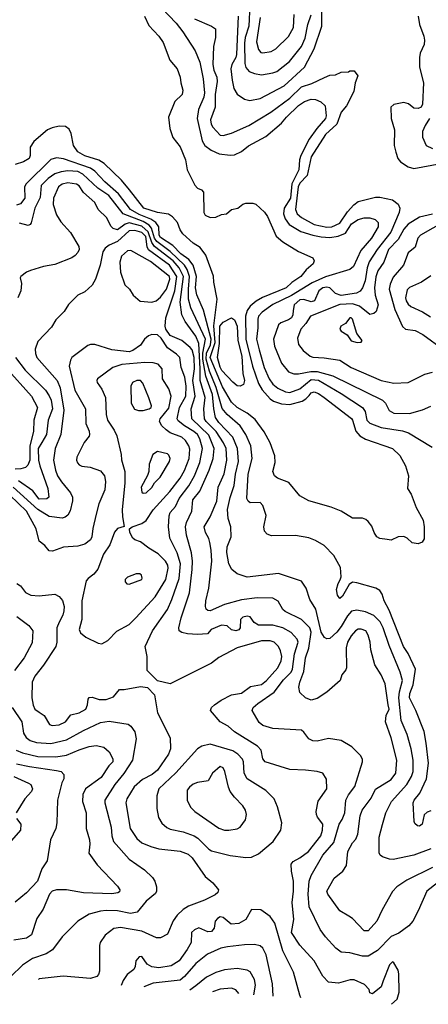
# Model space of a CAD drawing. Extents: x 501367 to 657802, y 482273 to 547541.
# Tile 24 of 256: x 527567 to 530436, y 486590 to 493510. Entities that reach past the tile are written whole.
import ezdxf

# ---------------------------------------------------------------- set-up
doc = ezdxf.new("R2010")
doc.units = 0

msp = doc.modelspace()

# ---------------------------------------------------------------- linework, layer by layer
at = {"layer": '0CON20XD'}
for points in [[(528565, 493591.8), (528665, 493486.2), (528713.3, 493423.3), (528799.7, 493289.7), (528831.6, 493211.6), (528855.7, 493095), (528865.2, 492994.8), (528859.4, 492965), (528822.4, 492877.6), (528814.1, 492815), (528847.6, 492657.6), (528866.5, 492626.5), (528912.6, 492592.6), (528967.6, 492567.6), (529045, 492558.2), (529075, 492560.9), (529125, 492583.3), (529175, 492622.7), (529295, 492689.6), (529406.5, 492783.5)], [(529102, 493535), (529090.2, 493265), (529085, 493244.5), (529055.7, 493194.3), (529049.3, 493165), (529058, 493085), (529071.9, 493025), (529095, 492986), (529145, 492951.4), (529182.1, 492942.1), (529255, 492956.2), (529425, 493045.3), (529567.5, 493175), (529635.3, 493305), (529689.1, 493465), (529688.4, 493625)], [(529183.1, 493613.1), (529175.2, 493465), (529151.5, 493385), (529146.1, 493343.9), (529148.7, 493201.3), (529154.5, 493174.5), (529177.5, 493145), (529215, 493130.6), (529265, 493122), (529344.7, 493135.3), (529373.7, 493146.3), (529461.5, 493215), (529545, 493321.8), (529570.9, 493379.1), (529590, 493475), (529614.3, 493545)], [(528443.5, 493535), (528475, 493468.8), (528544.3, 493395), (528575, 493350), (528622, 493225), (528673.9, 493163.9), (528693.8, 493105), (528699.2, 493065), (528712.9, 493015), (528708.1, 492985), (528656.2, 492933.8), (528611.4, 492825), (528620.6, 492745), (528642.6, 492682.6), (528695, 492616.7), (528731.4, 492525), (528744, 492455), (528797.3, 492347.3), (528815, 492326.2), (528845, 492313.3), (528857.7, 492297.7), (528861.2, 492155), (528870, 492135), (528905, 492120), (528945, 492122), (528985, 492140), (529020, 492145), (529055, 492176.7), (529100, 492185), (529135, 492213.3), (529155, 492220), (529205, 492220), (529225, 492213.3), (529285.9, 492155.9), (529307, 492127), (529368.6, 491988.6), (529415, 491947.5), (529525, 491881.4), (529625, 491836.2), (529636, 491815), (529628, 491795), (529578.8, 491751.2), (529541.5, 491705), (529478.3, 491661.7), (529437.9, 491625), (529271.8, 491558.2), (529227.9, 491532.1), (529185, 491496.2), (529164.8, 491465.2), (529152.1, 491425), (529154.6, 491265), (529201.5, 491075), (529242.9, 490952.9), (529269.2, 490909.2), (529325.9, 490845.9), (529349.5, 490829.5), (529405, 490811), (529464.1, 490805.9), (529550.9, 490829.1), (529575.9, 490844.1), (529599.3, 490869.3), (529615, 490888.2), (529635, 490894), (529665, 490882.2), (529704.5, 490855), (529896.3, 490706.3), (529905, 490694.2), (529926.8, 490616.8), (529955.5, 490585), (529995, 490562), (530185.8, 490495), (530236.2, 490446.2), (530276.9, 490375), (530297.8, 490305), (530291.4, 490215), (530315.4, 490175.4), (530350.9, 490080.9), (530401.4, 489991.4), (530408.4, 489945), (530407.6, 489862.4), (530393.3, 489836.7), (530365, 489826.8), (530324, 489834), (530288, 489865), (530265, 489876.7), (530225, 489874.2), (530175, 489852.5), (530147.7, 489857.7)], [(528795, 493515.4), (528914.4, 493464.4), (528941.2, 493445), (528942.5, 493385), (528928.3, 493321.7), (528923.1, 493195), (528931.1, 493155), (528951, 493105), (528952.7, 493075), (528940.8, 492985), (528939, 492895), (528908, 492805), (528912.5, 492775), (528923.8, 492753.8), (528975, 492698.8), (528995, 492695.4), (529055, 492712), (529175.6, 492765), (529329.7, 492860.3), (529465, 492958), (529545, 493037.5), (529619.4, 493060.6), (529707.4, 493102.6), (529745, 493119.2), (529785, 493122), (529825, 493140), (529875, 493142.5), (529885, 493150), (529915, 493150), (529942.5, 493115), (529922, 493065), (529914, 493005), (529860.8, 492905), (529825, 492858.8), (529794.4, 492775.6), (529715, 492702.5), (529613.1, 492545), (529584.9, 492415.1), (529535, 492361), (529522.2, 492335), (529503.1, 492175), (529515.3, 492145), (529545, 492118.4), (529635, 492071.1), (529725, 492051.5), (529758.6, 492055), (529815, 492080), (529869.8, 492160.2), (529912.4, 492207.6), (529945, 492232.5), (530065, 492262.5), (530095, 492262.5), (530185, 492243.1), (530223.7, 492213.7), (530237.5, 492185), (530230.8, 492155), (530172.9, 492017.1), (530076.3, 491893.7), (530021.6, 491808.4), (530007, 491765), (529992.3, 491675), (529974.7, 491625), (529957.2, 491602.8), (529931.5, 491588.5), (529825, 491572.4), (529785.7, 491585.7), (529745, 491625.7), (529725, 491630.6), (529695, 491626), (529667.7, 491605), (529636.9, 491535), (529615, 491527.9), (529562.3, 491542.3), (529535, 491540.4), (529495.3, 491505), (529488.6, 491465), (529485.2, 491434.8), (529475, 491413.3), (529455, 491399.5), (529400.7, 491379.3), (529384.6, 491365.4), (529349.3, 491265), (529356.7, 491215), (529406.5, 491096.5), (529455.3, 491035.3), (529492, 491022), (529525, 491020.3), (529612.6, 491037.4), (529656.1, 491036.1), (529765, 491006.7), (530114.8, 490834.8), (530135.2, 490815.2), (530162.6, 490762.6), (530193.9, 490743.9), (530305, 490742.8), (530395, 490768.2), (530455, 490792.7)], [(529254.8, 493525), (529230, 493355), (529245, 493299.2), (529260.2, 493280.2), (529275, 493276.9), (529333.6, 493286.4), (529365, 493304.4), (529455, 493391.4), (529488.8, 493455), (529494, 493546)], [(530366.2, 493535), (530374.7, 493475), (530405.3, 493395), (530410.2, 493365), (530406.8, 493335), (530380.3, 493275), (530374.2, 493245), (530375.3, 493175), (530401.9, 493065), (530396.2, 492915), (530387.3, 492895), (530365, 492885.4), (530335, 492888.5), (530298.3, 492918.3), (530265, 492927.5), (530195, 492913.1), (530173.9, 492896.1), (530174.5, 492815), (530200, 492735), (530195.6, 492625), (530207.6, 492577.6), (530223.2, 492533.2), (530240.5, 492510.5), (530295, 492475.7), (530335, 492463.3), (530625, 492518.1)], [(529406.5, 492783.5), (529440, 492825), (529525, 492907.6), (529566.9, 492935), (529615, 492950.2), (529645, 492948.4), (529682.7, 492932.7), (529712.8, 492905), (529719.5, 492835), (529714.8, 492815), (529654.3, 492745), (529600.2, 492669.8), (529542.2, 492555), (529532.9, 492525), (529526.5, 492455), (529478.1, 492355), (529469.3, 492255), (529424.8, 492185), (529418.5, 492145), (529431.3, 492111.3), (529459.4, 492069.4), (529541, 492021), (529625, 491995.2), (529685, 491983.9), (529745, 491979.1), (529802.4, 491987.6), (529855, 492009.7), (529896.4, 492075), (529945, 492105.2), (529985, 492117.1), (530025, 492118.2), (530064.2, 492105), (530083.9, 492083.9), (530085, 492052.9), (530038.1, 491975), (529962.8, 491887.2), (529911.2, 491775), (529885, 491754.1), (529715, 491702.3), (529620.1, 491659.9), (529475, 491571.2), (529345, 491507), (529269.3, 491455), (529244.8, 491425.2), (529240.2, 491405), (529240.2, 491345), (529230.2, 491265), (529248.6, 491188.6), (529284.3, 491065), (529318.8, 490985), (529345, 490949.3), (529380.7, 490920.7), (529432.9, 490895), (529465, 490889.8), (529535, 490914.3), (529615, 490980.5), (529665, 490975.8), (529825, 490882.3), (529973.6, 490785), (529992.7, 490755), (530005.3, 490695.3), (530025, 490674.6), (530105, 490644.7), (530255, 490620.3), (530296.4, 490606.4), (530464.2, 490505)], [(530147.7, 489857.7), (530095, 489864.2), (530075.8, 489875.8), (530055.7, 489905.7), (530039.4, 489949.4), (530015, 489984), (529997.4, 489997.4), (529975, 490005.6), (529905, 490007.1), (529825, 490055.6), (529755, 490084.4), (529598.6, 490128.6), (529535, 490164), (529456.9, 490256.9), (529378.3, 490288.3), (529356, 490305), (529344.5, 490335), (529361.4, 490398.6), (529358.8, 490445), (529325.4, 490535), (529283.5, 490613.5), (529220.1, 490700.1), (529164.3, 490744.3), (529094.6, 490785), (529055, 490820.7), (528990.2, 490930.2), (528904.4, 491135), (528939.4, 491240.6), (528931.1, 491358.9), (528954.6, 491544.6), (528929.5, 491665), (528927, 491707), (528875.4, 491855.4), (528835, 491908.8), (528785, 491938.8), (528713.3, 492005), (528695, 492032.5), (528676.2, 492085), (528640, 492125), (528613.3, 492143.3), (528536, 492154), (528440, 492185), (528338.5, 492315), (528282.6, 492382.6), (528159.8, 492499.8), (528121.9, 492521.9), (528025, 492554), (527975, 492580), (527944.3, 492625), (527929.2, 492709.2), (527915, 492741.2), (527889, 492759), (527845, 492762.1), (527795, 492750.7), (527761.4, 492735), (527666.7, 492653.3), (527641.5, 492615), (527640.5, 492555), (527633.3, 492535), (527595, 492510), (527535, 492492.5)], [(530445.3, 492815), (530413.8, 492765), (530396.5, 492725), (530395.6, 492685), (530421.4, 492625), (530465, 492604.2)], [(530455, 487950.8), (530428.8, 487941.2), (530408.3, 487921.7), (530393.8, 487855), (530375, 487842), (530360, 487845), (530341.7, 487861.7), (530337.5, 487875), (530328.9, 488005), (530336.7, 488025), (530377.3, 488072.7), (530424.1, 488175), (530436.9, 488285), (530420.4, 488425), (530408.1, 488508.1), (530349.6, 488655), (530304.1, 488745), (530307.8, 488775), (530329.8, 488835), (530345.3, 488945.3), (530294.6, 489055), (530262.7, 489105), (530161.1, 489361.1), (530127.1, 489425), (530112.7, 489472.7), (530095, 489498.8), (530067.5, 489515), (529935, 489552.9), (529905, 489556), (529879.7, 489540.3), (529835, 489459.2), (529815, 489442.5), (529798.5, 489465), (529791.5, 489505), (529802.4, 489547.6), (529816.8, 489573.2), (529824, 489595), (529819.5, 489659.5), (529774, 489745), (529705, 489814), (529645, 489849.2), (529597.9, 489867.9), (529504.3, 489885.7), (529335, 489881.2), (529303.9, 489893.9), (529286.7, 489915), (529280.8, 489945), (529296.9, 490025), (529275, 490096.2), (529255, 490115.8), (529185, 490114.4), (529170.6, 490125), (529161.8, 490145), (529172.1, 490315), (529198.7, 490425), (529191.2, 490515), (529154.2, 490595), (529114.7, 490655), (529024.9, 490734.9), (528988, 490778), (528946.5, 490925), (528900.7, 491040.7), (528877.7, 491125), (528879.8, 491165), (528906.2, 491225), (528911.9, 491265), (528857.3, 491467.3), (528811.5, 491575), (528802.4, 491625), (528808.2, 491705), (528784.2, 491785), (528754.7, 491824.7), (528697.7, 491865), (528642.7, 491922.7), (528555, 491978.9), (528547.4, 491995), (528544.5, 492055), (528523.6, 492085), (528488.6, 492108.6), (528405, 492140.3), (528345, 492174.8), (528260.2, 492285), (528165, 492369.8), (528094.3, 492445), (528065, 492466.2), (527875, 492532.1), (527825, 492539.1), (527785, 492527.2), (527612, 492355), (527602, 492335), (527603.2, 492255), (527573.2, 492216.7), (527543.9, 492206.1)], [(530455, 487682.1), (530335, 487638.4), (530188.8, 487608.8), (530165, 487610), (530115, 487626.9), (530099.2, 487639.2), (530091.1, 487655), (530090.9, 487765), (530115, 487854), (530138.8, 487935), (530178.8, 488015), (530284.7, 488135), (530319.4, 488190.6), (530330.2, 488225), (530330, 488305), (530315.7, 488385), (530286.9, 488485), (530245.2, 488585), (530228.5, 488745), (530233.1, 488786.9), (530256.1, 488865), (530239.5, 488925), (530160.8, 489110.8), (530119.8, 489235), (530098.6, 489278.6), (530053.6, 489323.6), (529995, 489348.9), (529935, 489359.5), (529896.8, 489353.2), (529869.2, 489320.8), (529825.5, 489244.5), (529794.7, 489205), (529745, 489160.8), (529725, 489159.4), (529707.8, 489167.8), (529684.9, 489204.9), (529646, 489366), (529604, 489434), (529578.5, 489515), (529545, 489563.3), (529385, 489616.7), (529165, 489590.8), (529095, 489614.6), (529055.7, 489645.7), (529036.4, 489686.4), (529021, 489765), (529025.2, 489804.8), (529051.5, 489875), (529050.4, 489945), (529032, 490005), (529026.5, 490066.5), (529045, 490151.4), (529072.9, 490235), (529082.8, 490315), (529104.8, 490405), (529096.5, 490495), (529062.7, 490575), (528965, 490678.8), (528942.9, 490715), (528930, 490775), (528920.6, 490875), (528874.4, 491004.4), (528853.3, 491125), (528853.9, 491166.1), (528871.6, 491265), (528768.1, 491485), (528752.5, 491545), (528751.5, 491615), (528759.7, 491705), (528743.1, 491753.1), (528723.7, 491785), (528625, 491880.3), (528529.9, 491949.9), (528514, 491975), (528493.5, 492043.5), (528476.4, 492066.4), (528435, 492091.5), (528294.6, 492144.6), (528192.1, 492275), (528115.8, 492325.8), (528011.2, 492425), (527975, 492442.5), (527905, 492447.1), (527858.8, 492441.2), (527815, 492426.3), (527766.8, 492393.2), (527718.2, 492345), (527710.5, 492259.5), (527674.7, 492184.7), (527648, 492082), (527640.6, 492069.4), (527627.5, 492062.5), (527565, 492078.9)], [(530465, 487550.7), (530285, 487461.9), (530216, 487415), (530185, 487383.8), (530112.9, 487255), (530076, 487175), (530015, 487106.2), (529985, 487106.2), (529905, 487194), (529879.1, 487209.1), (529815, 487248), (529730.6, 487365), (529723.3, 487385), (529774.5, 487475.5), (529835.3, 487524.7), (529861.8, 487565), (529871.5, 487665), (529905, 487724), (529928.3, 487751.7), (529942.2, 487785), (529958.8, 487915), (529971.5, 487955), (530035, 488038.8), (530065, 488102), (530175, 488169.5), (530207.7, 488215), (530215.5, 488305), (530175, 488463.3), (530135.9, 488575), (530140.5, 488619.5), (530161.9, 488665), (530154.4, 488695), (530132.4, 488842.4), (530105, 488906.2), (530062, 488975), (530032.1, 489082.1), (530027.3, 489135), (530014.4, 489184.4), (529998, 489215), (529965, 489226.4), (529945, 489225.5), (529926, 489215), (529895, 489179.4), (529868.8, 489135), (529860, 489095), (529862.5, 488955), (529858.3, 488941.7), (529828.8, 488905), (529817.5, 488865), (529725, 488782.9), (529655, 488739.2), (529615, 488728.6), (529573.3, 488745), (529535, 488782.5), (529527.7, 488817.7), (529533.8, 488855), (529561.7, 488928.3), (529574.5, 489024.5), (529598, 489092), (529613.6, 489206.4), (529604.6, 489235), (529545, 489293.8), (529430.4, 489350.4), (529415.2, 489365.2), (529382.3, 489422.3), (529344.1, 489444.1), (529235, 489446.7), (529125, 489433.1), (529005, 489399.1), (528905, 489354.5), (528887.3, 489357.3), (528877.1, 489367.1), (528870.9, 489385), (528874, 489425), (528896.2, 489515), (528915.4, 489705), (528912.1, 489782.1), (528902.9, 489835), (528895, 489863.8), (528871.4, 489905), (528862.9, 489945), (528903.8, 490016.2), (528950.6, 490125), (528959.7, 490225), (528984.5, 490275.5), (529002.5, 490317.5), (529022.6, 490415), (529016, 490495), (528998.4, 490535), (528946.2, 490615), (528877.2, 490685), (528864.8, 490705), (528860.2, 490775), (528869.6, 490855), (528833.8, 490975), (528835.2, 491055), (528824.9, 491234.9), (528805, 491284.7), (528728.4, 491388.4), (528705.2, 491435), (528693.5, 491523.5), (528717.7, 491705), (528685.9, 491765), (528644.4, 491815), (528514.9, 491915), (528494.8, 491944.8), (528468.5, 492018.5), (528425, 492057.7), (528335, 492081.9), (528307.9, 492072.1), (528255, 492033.7), (528222.5, 492042.5), (528208.3, 492058.3), (528178.3, 492118.3), (528118.6, 492175), (528095, 492223.8), (528014.2, 492294.2), (527985, 492342.7), (527965, 492354.7), (527905, 492363.3), (527865, 492353.7), (527840.4, 492335), (527804.6, 492255), (527801.7, 492211.7), (527825, 492138.8), (527855, 492090), (527924.2, 492015), (527982.2, 491915), (527984.5, 491895), (527976, 491874), (527957.8, 491852.2), (527932.5, 491835), (527815, 491788.5), (527735, 491774.3), (527642.6, 491747.4), (527614.6, 491735.4), (527575, 491705.8), (527571.4, 491695), (527580.6, 491655), (527576.3, 491603.7), (527554.5, 491555.5)], [(530465, 492143.8), (530375, 492122.7), (530295, 492071.6), (530265, 492037.3), (530224.4, 491965), (530157, 491895), (530123.7, 491806.3), (530082.8, 491745), (530068, 491702), (530057.9, 491625), (530062.7, 491572.7), (530084.4, 491505), (530070.7, 491459.3), (530055, 491445.7), (530025, 491436.9), (529954.3, 491495.7), (529905, 491512.8), (529815, 491507.4), (529608.5, 491425), (529576.2, 491375), (529541.1, 491335), (529517.9, 491272.1), (529525, 491226.7), (529558, 491185), (529605.8, 491145), (529625, 491137.1), (529705, 491133.2), (529815, 491116.2), (529895.8, 491065), (530105, 490973.3), (530193.7, 490956.3), (530295, 490960.5), (530412.6, 491017.4), (530465, 491032.9)], [(530555, 492094.2), (530382.5, 491995), (530362.2, 491975), (530345, 491910), (530295, 491871.2), (530261.5, 491785), (530189.9, 491700.1), (530169.3, 491650.7), (530162.7, 491615), (530201.9, 491471.9), (530255, 491353.3), (530275.7, 491335.7), (530345, 491324.3), (530397.1, 491297.1), (530545, 491188.5)], [(530575, 487502.2), (530425.3, 487385), (530365.8, 487245.8), (530326.6, 487173.4), (530299.5, 487140.5), (530229.4, 487090.6), (530175, 487066.1), (530080.7, 486969.3), (530015, 486927.3), (529975, 486928.7), (529885, 486952.7), (529825, 486955.6), (529788.1, 486985), (529715.3, 487065.3), (529676.1, 487116.1), (529599.2, 487275), (529593, 487365), (529599.6, 487455), (529613.8, 487496.2), (529695, 487638.2), (529772.9, 487727.1), (529810, 487855), (529832, 487888), (529850.2, 487935), (529858, 488025), (529877.1, 488062.9), (529919.9, 488120.1), (529974.2, 488294.2), (529973.4, 488313.4), (529959.3, 488339.3), (529899.3, 488399.3), (529825, 488442.9), (529735, 488457.5), (529655, 488439.5), (529625, 488440.5), (529597.5, 488455), (529562.9, 488502.9), (529545, 488515.6), (529345, 488528.4), (529275, 488549.6), (529249.7, 488569.7), (529199.3, 488655), (529207.5, 488675), (529239.6, 488705), (529355, 488784.1), (529420.4, 488869.6), (529473.1, 488923.1), (529483.2, 488945), (529498, 489052), (529522.8, 489135), (529514.6, 489155), (529472.8, 489202.8), (529415, 489236.2), (529345, 489253.5), (529244.8, 489254.8), (529212.6, 489272.6), (529185, 489312.1), (529165, 489317.3), (529135, 489309.6), (529117.1, 489295), (529114.2, 489235), (529105, 489222.2), (529085, 489215.6), (529055, 489222.2), (529025, 489249.1), (528985, 489254.2), (528912.2, 489225), (528885, 489192.5), (528815, 489188.5), (528745, 489192.8), (528705, 489202.9), (528687.8, 489215), (528684.5, 489235), (528701.6, 489305), (528758.7, 489481.3), (528778.9, 489645), (528780, 489705), (528772.7, 489762.7), (528737.8, 489887.8), (528731.4, 489945), (528738.6, 489975), (528776.8, 490055), (528782.5, 490135), (528833.3, 490196.7), (528898.8, 490345), (528925.2, 490424.8), (528933.5, 490495), (528895, 490589.2), (528777, 490705), (528772.2, 490775), (528798.5, 490865), (528783.7, 490975), (528794.9, 491055.1), (528792.9, 491135), (528778.6, 491188.6), (528765, 491206.6), (528705, 491255.4), (528625, 491289.7), (528592.4, 491335), (528588.3, 491355), (528592.9, 491415), (528655.9, 491604.1), (528670.9, 491705), (528620.2, 491785), (528472.7, 491892.7), (528463.4, 491913.4), (528453.8, 491985), (528425, 492014.9), (528375, 492027.3), (528335, 492027), (528255, 491951.9), (528195.9, 491924.1), (528166.8, 491903.3), (528151.7, 491878.3), (528132.9, 491785), (528099.4, 491685), (528076, 491644), (528050.2, 491619.8), (528023.7, 491596.3), (527975, 491573.1), (527910.7, 491509.3), (527880.3, 491459.7), (527820.7, 491399.3), (527790.3, 491349.7), (527695, 491248.8), (527675.8, 491195), (527677.3, 491162.7), (527687.5, 491135), (527830.4, 490975), (527851.7, 490921.7), (527878.2, 490765), (527857.1, 490595), (527815.3, 490495), (527804.7, 490415), (527818.6, 490345), (527833.9, 490303.9), (527861.1, 490261.1), (527924.6, 490184.6), (527937.3, 490155), (527938.3, 490128.3), (527922.3, 490057.7), (527905, 490027.1), (527887.3, 490012.7), (527864.6, 490005.4), (527775, 490018.9), (527695, 490068), (527521.5, 490225)], [(528495, 491525.4), (528525, 491533.8), (528555, 491559.1), (528598.1, 491615), (528621.7, 491685), (528619.2, 491705), (528485, 491811.3), (528348.5, 491888.5), (528325, 491884.7), (528282.6, 491847.4), (528271.2, 491805), (528276, 491736), (528306.6, 491646.6), (528337.5, 491615), (528364.5, 491574.5), (528412.6, 491532.6), (528495, 491525.4)], [(530455, 491710), (530388.6, 491665), (530305, 491628.2), (530288.1, 491611.9), (530276.2, 491555), (530280.4, 491535), (530295, 491511.1), (530314.4, 491495), (530395, 491457.6), (530451.6, 491421.6)], [(529115, 490933.1), (529095, 490936.7), (529065, 490962.1), (528987.3, 491045), (528975, 491068.8), (528956.8, 491135), (528969.1, 491235), (528973, 491355), (528995, 491383.6), (529055, 491414.5), (529075, 491400), (529094.8, 491355), (529099.7, 491255), (529126.4, 491145), (529134.3, 491024.3), (529146.3, 490973.7), (529138, 490945), (529115, 490933.1)], [(529938, 491242), (529965, 491242.5), (529972.5, 491255), (529934.1, 491304.1), (529904, 491405), (529895, 491415.5), (529885, 491413.8), (529855.9, 491374.1), (529821.2, 491355), (529814, 491335), (529825, 491321.2), (529865.9, 491295.9), (529895, 491252.5), (529938, 491242)], [(530178.8, 486590), (530218.8, 486625), (530232.9, 486675), (530229.5, 486805), (530225, 486828.8), (530195, 486881.2), (530185, 486887.5), (530165, 486867.5), (530118.6, 486755), (530105, 486712.5), (530045, 486662.5), (530025, 486670), (530020, 486695), (529988.8, 486728.8), (529915, 486761.4), (529887.9, 486762.1), (529805, 486739.4), (529735, 486746), (529695, 486788), (529635.6, 486895), (529535, 487005.6), (529475.5, 487095), (529493.1, 487185), (529480.3, 487305), (529489.5, 487385), (529489.5, 487455), (529475.6, 487525), (529474.3, 487575), (529487.1, 487592.9), (529535, 487618.9), (529595.7, 487665), (529680.6, 487775), (529694.3, 487815), (529695.6, 487855), (529659.2, 487905), (529651.4, 487925), (529648.6, 487945), (529662.4, 488017.6), (529724.4, 488105), (529721.2, 488171.2), (529696.2, 488215), (529655, 488227.3), (529575, 488236.2), (529465, 488239.5), (529291.2, 488295), (529274.2, 488315), (529262.5, 488375), (529236.9, 488405), (529076, 488505), (529032, 488545), (528974.7, 488574.7), (528908, 488655), (528914, 488675), (528934, 488695), (528982.2, 488727.8), (529055.5, 488764.5), (529125, 488777.5), (529187, 488823), (529265, 488838.7), (529300.9, 488865), (529340.4, 488909.6), (529380.4, 488955), (529403.6, 489005), (529407.1, 489035), (529399.1, 489075), (529384.4, 489105), (529355, 489135.4), (529325, 489144.6), (529265, 489144.6), (529095, 489096.1), (528965, 489026.2), (528913.3, 488986.7), (528625, 488842), (528535, 488863.3), (528463.3, 488935), (528461.2, 489035), (528448.6, 489105), (528499.1, 489215), (528604.6, 489365), (528635, 489434.3), (528686.6, 489583.4), (528695.6, 489685), (528673.4, 489763.4), (528620.4, 489865), (528613.3, 489945), (528616.7, 490023.3), (528625, 490045.8), (528661.5, 490088.5), (528688.1, 490145), (528755.1, 490234.9), (528795, 490304.5), (528832.9, 490397.1), (528850, 490495), (528831.3, 490565), (528815, 490593.7), (528790.8, 490615), (528724.7, 490655), (528681, 490691), (528673.2, 490705), (528690, 490785), (528732.8, 490865), (528736.5, 490935), (528727.8, 490997.8), (528701.1, 491065), (528691.5, 491135), (528669.3, 491159.3), (528605, 491202.5), (528560.6, 491270.6), (528535, 491294.3), (528495, 491298.4), (528471.2, 491288.8), (528444.4, 491265), (528415, 491221.4), (528362, 491185), (528335, 491175.5), (528215, 491190.5), (528095, 491227.1), (528065, 491226.9), (528045, 491219.2), (527933.8, 491135), (527923.2, 491116.8), (527915.4, 491074.6), (527955.2, 490905.2), (528029.5, 490775), (528032.5, 490672.5), (528055, 490617.5), (528057.1, 490595), (528055, 490583.3), (528020.6, 490539.4), (527968, 490435), (527966, 490415), (527974, 490395), (527985, 490381.2), (528003, 490373), (528062.5, 490365), (528135, 490338.6), (528163.1, 490305), (528170.5, 490265), (528164.5, 490205), (528123.1, 490106.9), (528103.5, 490035), (528080.5, 489935), (528074.4, 489875), (528065, 489854.3), (528025, 489823.3), (527975, 489809.5), (527875, 489802.5), (527797.5, 489775), (527775, 489775.8), (527744, 489815), (527704.5, 489845), (527681.9, 489931.9), (527615.2, 490055), (527497.2, 490167.2)], [(527538.6, 491135), (527605, 491046), (527748, 490905), (527775, 490866.5), (527787.5, 490835), (527797.6, 490775), (527766.6, 490695), (527755.2, 490595), (527722, 490538), (527697.2, 490495), (527700, 490415), (527708.4, 490375), (527763.8, 490215), (527770.8, 490155), (527757.9, 490142.1), (527705, 490141.2), (527658.4, 490198.4), (527559.9, 490269.9)], [(528145, 489124), (528185, 489146), (528248.6, 489211.4), (528335, 489258.9), (528382.2, 489305), (528517.4, 489452.6), (528593.5, 489575), (528610.6, 489655), (528606.6, 489676.6), (528591.2, 489705), (528540, 489755), (528474.7, 489794.7), (528415, 489840.8), (528375, 489854.4), (528361.2, 489865), (528341.2, 489905), (528338.3, 489931.7), (528357.5, 489945), (528425, 489970), (528455, 489990), (528505.3, 490065), (528621.2, 490195), (528695, 490288.2), (528725, 490341.5), (528757, 490425), (528761.3, 490491.3), (528754.7, 490515), (528731.5, 490551.5), (528705.5, 490575), (528625, 490606.9), (528595, 490626.6), (528565.3, 490655), (528550, 490685), (528552.8, 490705), (528615, 490778.5), (528629.7, 490865), (528614.7, 490914.7), (528571.1, 490985), (528568.5, 491055), (528538.8, 491088.8), (528505, 491099.2), (528445, 491100.2), (528283.7, 491086.3), (528222.2, 491065), (528114.2, 490985), (528108, 490975), (528110.9, 490960.9), (528143.3, 490913.3), (528169.5, 490855), (528174.6, 490735.4), (528183.9, 490695), (528231.5, 490625), (528250.4, 490585), (528280.5, 490455), (528283.2, 490416.8), (528305.3, 490335.3), (528305.3, 490255), (528285.8, 490065), (528288.2, 490015), (528301.7, 489948.3), (528255, 489933.3), (528232.9, 489907.1), (528199.8, 489820.2), (528155, 489752.5), (528115, 489647.1), (528087.2, 489612.8), (528047.3, 489582.7), (528033.8, 489565), (528004.2, 489425), (528002.9, 489295), (527985.8, 489225), (527995, 489200), (528031.2, 489171.2), (528118.3, 489128.3), (528145, 489124)], [(527468.8, 491065), (527649.1, 490865), (527691.2, 490785), (527667.3, 490695), (527664.2, 490615), (527639.4, 490515), (527638.4, 490415), (527625, 490378.2), (527607.3, 490362.7), (527575, 490352.6), (527535, 490350.6)], [(528402.3, 490762.3), (528435, 490764.1), (528476, 490775), (528490, 490785), (528492.5, 490795), (528475, 490853.3), (528431.9, 490955), (528415, 490974), (528390, 490975), (528360.5, 490959.5), (528346.7, 490935), (528350, 490815), (528372.4, 490772.4), (528402.3, 490762.3)], [(528435, 490181.2), (528455, 490184), (528495, 490222.5), (528514, 490255), (528554.4, 490295), (528618.1, 490405), (528624.3, 490425), (528615, 490450), (528605, 490458.8), (528535, 490476), (528502, 490455), (528475.7, 490385), (528472.9, 490335), (528464.4, 490305.6), (528419.5, 490225), (528425, 490190), (528435, 490181.2)], [(528335, 489543.3), (528423.8, 489575), (528428, 489585), (528423.3, 489605), (528410, 489615), (528385, 489616.2), (528325, 489591.2), (528307.5, 489575), (528308.3, 489558.3), (528320, 489545), (528335, 489543.3)], [(527547.9, 489547.9), (527571.8, 489531.8), (527607.5, 489485), (527644.6, 489464.6), (527705, 489460.4), (527815, 489472.9), (527845.4, 489455.4), (527866.9, 489426.9), (527878.5, 489385), (527877.9, 489355), (527870.9, 489325), (527843.4, 489276.6), (527829.1, 489235), (527828.6, 489135), (527821.1, 489105), (527735.6, 488974.4), (527673.9, 488896.1), (527655.3, 488855), (527653.3, 488745), (527661.7, 488691.7), (527673.1, 488665), (527705, 488642.9), (527739.5, 488619.5), (527777.2, 488557.2), (527795, 488550), (527845, 488553.1), (527888.6, 488575), (527925.5, 488624.5), (527985, 488639.6), (528031.4, 488665), (528044.3, 488695), (528047.5, 488735), (528055, 488745.8), (528075, 488749.2), (528125, 488733.1), (528175, 488731.1), (528225, 488751.2), (528268.3, 488801.7), (528302, 488802), (528415, 488823.8), (528465, 488816.7), (528513.9, 488763.9), (528535, 488637.5), (528625, 488463.3), (528627.1, 488385), (528611.7, 488348.3), (528534.5, 488235), (528496.7, 488205), (528429.7, 488170.3), (528370.7, 488119.2), (528320, 488035), (528312.7, 488005), (528343.1, 487825), (528390, 487755), (528423.8, 487723.8), (528488.1, 487698.1), (528545, 487683.8), (528695, 487666.1), (528749.2, 487645), (528779.2, 487619.2), (528868.8, 487488.8), (528924.2, 487444.2), (528962.5, 487395), (528958.6, 487375), (528939.8, 487360.2), (528865, 487322.5), (528751.4, 487278.6), (528715, 487257.1), (528672.6, 487217.4), (528643.9, 487176.1), (528606.1, 487083.9), (528555, 487057.1), (528527.1, 487057.1), (528425, 487103.3), (528275, 487129.2), (528228.1, 487121.9), (528167.1, 487075), (528131.9, 487025), (528127, 487003), (528126.8, 486823.2), (528120.8, 486799.2), (528110, 486785), (528065, 486771.1), (527872.4, 486787.6), (527705, 486768.5), (527699.1, 486763.5)], [(527546.5, 489316.5), (527631.3, 489251.3), (527660, 489215), (527655, 489131.2), (527598.8, 489025), (527530.8, 488935)], [(527515.3, 488675), (527581.8, 488575), (527594.7, 488495), (527611.8, 488465), (527641.9, 488445), (527685, 488430.3), (527785, 488422.7), (527895, 488448.8), (528014.8, 488515.2), (528135, 488570.7), (528195, 488580), (528327.8, 488557.8), (528346.7, 488545), (528376.2, 488505), (528386.2, 488455), (528360.5, 488305), (528299, 488211), (528234.8, 488135.2), (528166, 488025), (528164.1, 488005), (528209.6, 487835), (528213.9, 487773.9), (528226.5, 487735), (528335, 487609.1), (528444.2, 487535), (528500.5, 487480.5), (528515.6, 487455), (528527.1, 487415), (528528.9, 487385), (528520.5, 487369.5), (528455, 487314.4), (528391.5, 487238.5), (528345, 487228.4), (528255, 487246.6), (528175, 487248.2), (528135, 487244.7), (528055, 487223.6), (527975, 487174.4), (527865.7, 487065), (527797.9, 486972.1), (527754.2, 486945), (527658, 486912), (527586.5, 486865), (527504.8, 486785.2)], [(527543.3, 488375), (527587.8, 488357.8), (527695, 488332.6), (527820.3, 488330.3), (527895, 488340), (527985, 488379.3), (528055, 488402.1), (528105, 488409.5), (528158.3, 488398.3), (528194.5, 488364.5), (528221.9, 488315), (528221.9, 488295), (528194, 488266), (528139.4, 488185), (528030, 488105), (528010, 488065), (528009.4, 488015), (528032.9, 487935), (528033.2, 487825), (528056.6, 487746.6), (528059.5, 487715), (528052.6, 487652.6), (528110.7, 487570.7), (528255, 487420), (528270.8, 487395), (528269.1, 487380.9), (528257, 487373), (528215, 487367.1), (528015, 487372.7), (527895.4, 487395.4), (527825, 487394.6), (527795, 487384.4), (527775.6, 487365), (527731.5, 487258.5), (527686.9, 487193.1), (527650.6, 487079.4), (527614.4, 487055.6), (527525, 487041.4)], [(529155, 487620.9), (529195, 487624.4), (529245, 487647.5), (529347.1, 487735), (529401.9, 487815), (529407.8, 487865), (529378.5, 487978.5), (529354.2, 488034.2), (529295, 488093.5), (529164.8, 488174.8), (529142.5, 488215), (529138.8, 488295), (529131.9, 488311.9), (529098.7, 488348.7), (529065, 488371.2), (528905, 488418.2), (528845.4, 488404.6), (528815, 488385.6), (528664.4, 488215.6), (528545.4, 488105), (528530.5, 488055), (528530.9, 487965), (528542.5, 487902.5), (528565, 487864.2), (528601.5, 487831.5), (528625, 487820.4), (528715, 487802), (528793.4, 487773.4), (528817.2, 487757.2), (528895, 487680), (528915, 487668.2), (529045, 487636), (529155, 487620.9)], [(527545, 488280.9), (527635, 488261), (527825, 488234.2), (527857.5, 488225), (527876.9, 488205), (527876.4, 488175), (527863.7, 488146.3), (527833.5, 488025), (527827.9, 487865), (527821.5, 487825), (527784.6, 487745), (527760.8, 487599.2), (527723, 487543), (527692.5, 487455), (527615, 487374.5), (527535, 487307.8)], [(529035, 487813.3), (529095, 487824.3), (529115, 487836), (529152.7, 487887.3), (529160, 487925), (529152, 487955), (529134, 487985), (529074.4, 488045), (529044.6, 488085), (529032.7, 488115), (529008.8, 488225), (528995, 488251.4), (528975, 488262.2), (528920, 488215), (528890, 488160), (528815, 488150), (528785, 488137.1), (528759.2, 488115), (528744.2, 488095), (528742.5, 488025), (528766, 487975), (528798, 487945), (528965, 487828.9), (529005, 487814.5), (529035, 487813.3)], [(527525, 488190), (527630, 488145), (527645, 488133.8), (527657.5, 488105), (527649.2, 488085), (527604.3, 488035), (527542.5, 487935)], [(527546, 487895), (527576.2, 487855), (527573.3, 487815), (527509.5, 487740.5)], [(529541.2, 486634.6), (529533.8, 486655), (529490, 486815), (529415.6, 486965.6), (529359.7, 487159.7), (529326.6, 487206.6), (529260, 487255), (529193.9, 487256.1), (529154.3, 487185), (529105, 487157.9), (529053.1, 487153.1), (528995, 487200), (528975, 487204.4), (528956.1, 487193.9), (528940.8, 487175), (528932.5, 487125), (528915, 487102.2), (528889.3, 487099.3), (528825, 487126.5), (528795, 487114.5), (528774.6, 487095), (528771.2, 487025), (528743.8, 486976.2), (528686.7, 486895), (528630.5, 486859.5), (528545, 486845.8), (528495, 486852.9), (528462.3, 486872.3), (528425, 486925.7), (528405, 486924), (528382, 486895), (528378, 486855), (528368, 486835), (528321.3, 486798.7), (528292.8, 486757.2), (528280, 486722.9)], [(529346.1, 486648.3), (529341.5, 486735), (529298.7, 486938.7), (529275.6, 486985), (529255, 487000), (529215, 487009.5), (529145, 487009.1), (529026.7, 486993.3), (528980, 486985), (528885, 486943.1), (528804, 486876), (528725, 486784.5), (528695, 486759.1), (528505, 486738.4), (528439.2, 486711.7)], [(529212.4, 486657.6), (529222.5, 486725), (529215.2, 486765.2), (529185, 486819.1), (529165, 486830.8), (529095, 486842.3), (529005, 486833.1), (528945, 486814.7), (528879.9, 486780.1), (528805, 486719.5), (528761.2, 486689.2)], [(529105.5, 486665.1), (529085, 486691.8), (529055, 486704.6), (528975, 486697.3), (528920.6, 486678)]]:
    msp.add_lwpolyline(points, dxfattribs=at)

doc.saveas('drawing.dxf')
